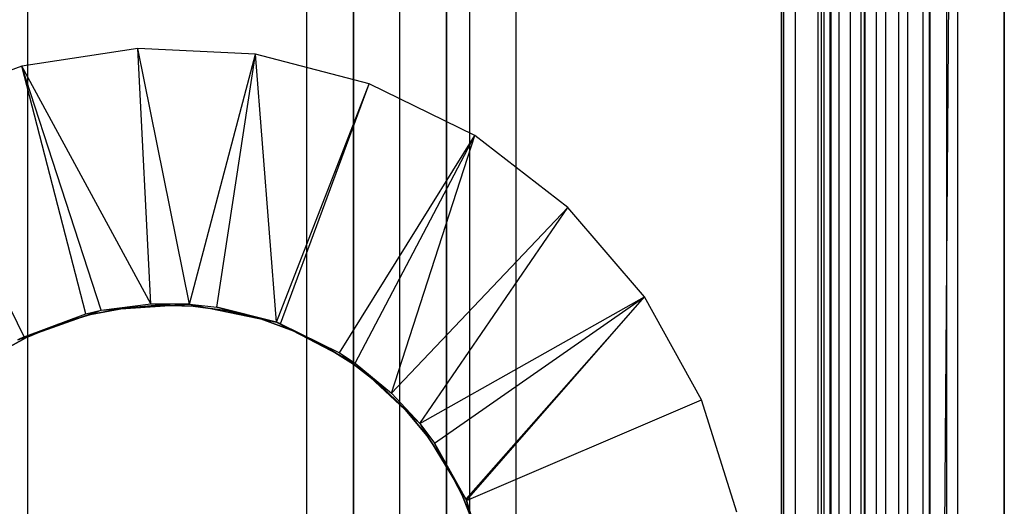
# Model space of a CAD drawing. Extents: x -18 to 18, y -209 to 194.
# Tile 73 of 108: x -3 to 18, y 22 to 32. Entities that reach past the tile are written whole.
import ezdxf

# ---------------------------------------------------------------- set-up
doc = ezdxf.new("R2010")
doc.units = 0
doc.header["$LTSCALE"] = 25.4
doc.layers.get('0').update_dxf_attribs({"linetype": 'CONTINUOUS'})

# ---------------------------------------------------------------- blocks, each defined once
blk = doc.blocks.new('PROFILE_FOCUS_15WB_STL')
at = {"color": 0}
for p, q in [((-3, -207, -42), (-3, 192, -41.992)), ((-3, -207, -37), (-3, 192, -37)), ((-3, -207, -38), (-3, 192, -38)), ((-3, -207, -39.3), (-3, 192, -39.3)), ((-3, -207, -37), (-3, 192, -37)), ((-3, -207, -38), (-3, 192, -38)), ((-3, -207, -39.3), (-3, 192, -39.3)), ((-3, -207, -42), (-3, 192, -41.992)), ((3, -207, -42), (3, 192, -41.992)), ((3, -207, -38), (3, 192, -38)), ((3, -207, -42), (3, 192, -41.992)), ((3, -207, -39.3), (3, 192, -39.3)), ((3, -207, -39.3), (3, 192, -39.3)), ((3, -207, -38), (3, 192, -38)), ((3, -207, -37), (3, 192, -37)), ((3, -207, -37), (3, 192, -37)), ((4, -207, -43), (4, 192, -43)), ((4, -207, -43), (4, 192, -43)), ((4, -207, -44.896), (4, 192, -44.896)), ((4, -207, -44.896), (4, 192, -44.896)), ((4, 192, -42), (4, -207, -42)), ((4, 192, -40.3), (4, -207, -40.3)), ((4, 192, -42), (4, -207, -42)), ((4, 192, -40.3), (4, -207, -40.3)), ((5, -207, -39.3), (5, 192, -39.3)), ((5, -207, -38), (5, 192, -38)), ((5, -207, -38), (5, 192, -38)), ((5, -207, -39.3), (5, 192, -39.3)), ((6, 192, -40.3), (6, -207, -40.3)), ((6, -207, -38), (6, 192, -38)), ((6, 192, -40.3), (6, -207, -40.3)), ((6, -207, -38), (6, 192, -38)), ((13.202, 192, -38), (13.202, -207, -38)), ((13.202, 192, -38), (13.202, -207, -38)), ((13.509, -207, -56.526), (13.509, 192, -56.526)), ((13.509, -207, -58.104), (13.509, 192, -58.104)), ((13.509, -207, -56.526), (13.509, 192, -56.526)), ((13.509, -207, -54.474), (13.509, 192, -54.474)), ((13.509, -207, -58.104), (13.509, 192, -58.104)), ((13.509, -207, -52.896), (13.509, 192, -52.896)), ((13.509, -207, -54.474), (13.509, 192, -54.474)), ((13.509, -207, -52.896), (13.509, 192, -52.896)), ((14, -207, -37), (14, 192, -36.992)), ((14, -207, -37), (14, 192, -36.992)), ((14.058, 192, -42), (14.058, -207, -42)), ((14.058, 192, -42), (14.058, -207, -42)), ((14.123, -207, -57.083), (14.123, 192, -57.083)), ((14.123, -207, -53.917), (14.123, 192, -53.917)), ((14.123, -207, -57.083), (14.123, 192, -57.083)), ((14.123, -207, -53.917), (14.123, 192, -53.917)), ((14.274, -207, -43), (14.274, 192, -43)), ((14.274, -207, -43), (14.274, 192, -43)), ((14.45, -207, -52.551), (14.45, 192, -52.551)), ((14.45, -207, -52.551), (14.45, 192, -52.551)), ((14.69, -207, -58.484), (14.69, 192, -58.484)), ((14.69, -207, -58.484), (14.69, 192, -58.484)), ((14.919, -207, -53.692), (14.919, 192, -53.692)), ((14.919, -207, -53.692), (14.919, 192, -53.692)), ((14.919, -207, -57.308), (14.919, 192, -57.308)), ((14.919, -207, -57.308), (14.919, 192, -57.308)), ((14.996, -207, -68.496), (14.996, 192, -68.496)), ((14.996, -207, -67.5), (14.996, 192, -67.5)), ((14.996, -207, -68.496), (14.996, 192, -68.496)), ((14.996, -207, -67.5), (14.996, 192, -67.5)), ((18, 192, -70.492), (14.996, -207, -70.5)), ((18, 192, -70.492), (14.996, -207, -70.5)), ((14.996, -207, -70.5), (14.996, 192, -70.5)), ((14.996, -207, -70.5), (14.996, 192, -70.5)), ((14.996, -207, -69.5), (14.996, 192, -69.5)), ((14.996, -207, -69.5), (14.996, 192, -69.5)), ((15.452, -207, -52.534), (15.452, 192, -52.534)), ((15.452, -207, -52.534), (15.452, 192, -52.534)), ((15.733, -207, -57.155), (15.733, 192, -57.155)), ((15.733, -207, -53.845), (15.733, 192, -53.845)), ((15.733, -207, -53.845), (15.733, 192, -53.845)), ((15.733, -207, -57.155), (15.733, 192, -57.155)), ((15.924, -207, -58.354), (15.924, 192, -58.354)), ((15.924, -207, -58.354), (15.924, 192, -58.354)), ((16.393, -207, -56.655), (16.393, 192, -56.655)), ((16.393, -207, -54.345), (16.393, 192, -54.345)), ((16.393, -207, -54.345), (16.393, 192, -54.345)), ((16.393, -207, -56.655), (16.393, 192, -56.655)), ((16.404, -207, -52.849), (16.404, 192, -52.849)), ((16.404, -207, -52.849), (16.404, 192, -52.849)), ((16.762, -207, -55.086), (16.762, 192, -55.086)), ((16.762, -207, -55.914), (16.762, 192, -55.914)), ((16.762, -207, -55.086), (16.762, 192, -55.086)), ((16.762, -207, -55.914), (16.762, 192, -55.914)), ((17, -207, -68.496), (17, 192, -68.496)), ((17, -207, -67.5), (17, 192, -67.5)), ((17, -207, -57.736), (17, 192, -57.736)), ((17, -207, -57.736), (17, 192, -57.736)), ((17, -207, -67.5), (17, 192, -67.5)), ((17, -207, -69.5), (17, 192, -69.5)), ((17, -207, -69.5), (17, 192, -69.5)), ((17, -207, -68.496), (17, 192, -68.496)), ((18, -207, -55.5), (18, 192, -55.492)), ((18, -207, -55.5), (18, 192, -55.492)), ((18, 192, -70.492), (18, -207, -70.5)), ((18, 192, -70.492), (18, -207, -70.5)), ((6.5, 77.885, -11), (6.5, -77.885, -11)), ((6.5, 77.885, -11), (6.5, -77.885, -11)), ((14.25, 74.239, -11.5), (14.25, -74.239, -11.5)), ((14.25, 74.239, -10), (14.25, -74.239, -10)), ((14.25, 74.239, -11.5), (14.25, -74.239, -11.5)), ((14.25, 74.239, -10), (14.25, -74.239, -10)), ((13.25, -73.808, -11), (13.25, 73.808, -11)), ((13.25, 73.808, -12.5), (13.25, -70.2, -12.5)), ((13.25, 73.808, -12.5), (13.25, -70.2, -12.5)), ((13.25, -73.808, -11), (13.25, 73.808, -11)), ((16.25, 72, -33), (16.25, -72, -33)), ((16.25, 72, -33), (16.25, -72, -33)), ((16.25, 72, -11.5), (16.25, -72, -11.5)), ((16.25, 72, -11.5), (16.25, -72, -11.5)), ((15.25, -71.655, -32), (15.25, 71.655, -32)), ((15.25, -71.655, -32), (15.25, 71.655, -32)), ((15.25, -70.2, -12.5), (15.25, 71.655, -12.5)), ((15.25, -70.2, -12.5), (15.25, 71.655, -12.5)), ((7.5, -78.579, -10), (7.5, 68.779, -10)), ((7.5, -78.579, -10), (7.5, 68.779, -10)), ((15, 58.734, -61.8), (15, -73.566, -61.8)), ((15, -73.566, -70.5), (15, 58.734, -70.5)), ((15, 58.734, -61.8), (15, -73.566, -61.8)), ((15, -73.566, -70.5), (15, 58.734, -70.5)), ((7.5, 9.986, 0), (7.5, 54.3, 0)), ((7.5, 9.986, 0), (7.5, 54.3, 0)), ((6.5, 53.389, -1), (6.5, 10.897, -1)), ((6.5, 53.389, -1), (6.5, 10.897, -1)), ((-0.633, 31.368, -70.5), (-3.133, 30.985, -70.5)), ((-0.633, 31.368, -70.5), (-3.133, 30.985, -70.5)), ((1.893, 31.24, -70.5), (-0.633, 31.368, -70.5)), ((0.478, 25.868, -62.056), (-0.633, 31.368, -70.5)), ((1.893, 31.24, -70.5), (-0.633, 31.368, -70.5)), ((0.478, 25.868, -62.056), (-0.633, 31.368, -70.5)), ((-0.355, 25.875, -62.056), (-0.633, 31.368, -70.5)), ((-0.355, 25.875, -62.056), (-0.633, 31.368, -70.5)), ((0.478, 25.868, -62.056), (1.893, 31.24, -70.5)), ((0.478, 25.868, -62.056), (1.893, 31.24, -70.5)), ((1.06, 25.804, -62.056), (1.893, 31.24, -70.5)), ((1.06, 25.804, -62.056), (1.893, 31.24, -70.5)), ((4.341, 30.606, -70.5), (1.893, 31.24, -70.5)), ((2.344, 25.48, -62.056), (1.893, 31.24, -70.5)), ((4.341, 30.606, -70.5), (1.893, 31.24, -70.5)), ((2.344, 25.48, -62.056), (1.893, 31.24, -70.5)), ((-3.133, 30.985, -70.5), (-5.505, 30.107, -70.5)), ((-3.133, 30.985, -70.5), (-5.505, 30.107, -70.5)), ((-0.355, 25.875, -62.056), (-3.133, 30.985, -70.5)), ((-1.424, 25.738, -62.056), (-3.133, 30.985, -70.5)), ((-0.355, 25.875, -62.056), (-3.133, 30.985, -70.5)), ((-1.424, 25.738, -62.056), (-3.133, 30.985, -70.5)), ((-1.755, 25.661, -62.056), (-3.133, 30.985, -70.5)), ((-1.755, 25.661, -62.056), (-3.133, 30.985, -70.5)), ((2.344, 25.48, -62.056), (4.341, 30.606, -70.5)), ((2.344, 25.48, -62.056), (4.341, 30.606, -70.5)), ((2.431, 25.449, -62.056), (4.341, 30.606, -70.5)), ((2.431, 25.449, -62.056), (4.341, 30.606, -70.5)), ((6.612, 29.492, -70.5), (4.341, 30.606, -70.5)), ((6.612, 29.492, -70.5), (4.341, 30.606, -70.5)), ((-3.083, 25.169, -62.056), (-5.505, 30.107, -70.5)), ((-3.083, 25.169, -62.056), (-5.505, 30.107, -70.5)), ((3.703, 24.825, -62.056), (6.612, 29.492, -70.5)), ((3.703, 24.825, -62.056), (6.612, 29.492, -70.5)), ((4.037, 24.603, -62.056), (6.612, 29.492, -70.5)), ((4.037, 24.603, -62.056), (6.612, 29.492, -70.5)), ((4.823, 23.958, -62.056), (6.612, 29.492, -70.5)), ((4.823, 23.958, -62.056), (6.612, 29.492, -70.5)), ((8.612, 27.944, -70.5), (6.612, 29.492, -70.5)), ((8.612, 27.944, -70.5), (6.612, 29.492, -70.5)), ((4.823, 23.958, -62.056), (8.612, 27.944, -70.5)), ((4.823, 23.958, -62.056), (8.612, 27.944, -70.5)), ((5.43, 23.302, -62.056), (8.612, 27.944, -70.5)), ((5.43, 23.302, -62.056), (8.612, 27.944, -70.5)), ((10.26, 26.025, -70.5), (8.612, 27.944, -70.5)), ((10.26, 26.025, -70.5), (8.612, 27.944, -70.5)), ((-1.424, 25.738, -61.8), (-0.355, 25.875, -62.056)), ((-1.424, 25.738, -61.8), (-0.355, 25.875, -62.056)), ((-1.424, 25.738, -62.056), (-0.355, 25.875, -62.056)), ((-1.424, 25.738, -62.056), (-0.355, 25.875, -62.056)), ((-1.424, 25.738, -61.8), (0.478, 25.868, -61.8)), ((-1.424, 25.738, -61.8), (0.478, 25.868, -61.8)), ((-0.185, 25.844, -62.056), (-0.924, 25.785, -62.056)), ((-0.924, 25.785, -56.056), (-0.185, 25.844, -56.056)), ((-0.185, 25.844, -62.056), (-0.924, 25.785, -62.056)), ((-0.924, 25.785, -56.056), (-0.185, 25.844, -56.056)), ((0.478, 25.868, -61.8), (-0.355, 25.875, -62.056)), ((-0.355, 25.875, -62.056), (0.478, 25.868, -62.056)), ((0.478, 25.868, -61.8), (-0.355, 25.875, -62.056)), ((-0.355, 25.875, -62.056), (0.478, 25.868, -62.056)), ((0.555, 25.824, -62.056), (-0.185, 25.844, -62.056)), ((-0.185, 25.844, -62.056), (-0.185, 25.844, -56.056)), ((-0.185, 25.844, -56.056), (0.555, 25.824, -56.056)), ((-0.185, 25.844, -62.056), (-0.185, 25.844, -56.056)), ((0.555, 25.824, -62.056), (-0.185, 25.844, -62.056)), ((-0.185, 25.844, -56.056), (0.555, 25.824, -56.056)), ((0.478, 25.868, -61.8), (2.344, 25.48, -61.8)), ((0.478, 25.868, -61.8), (2.344, 25.48, -61.8)), ((0.478, 25.868, -61.8), (1.06, 25.804, -62.056)), ((0.478, 25.868, -61.8), (1.06, 25.804, -62.056)), ((0.478, 25.868, -61.8), (0.478, 25.868, -62.056)), ((0.478, 25.868, -62.056), (1.06, 25.804, -62.056)), ((0.478, 25.868, -61.8), (0.478, 25.868, -62.056)), ((0.478, 25.868, -62.056), (1.06, 25.804, -62.056)), ((5.43, 23.302, -62.056), (10.26, 26.025, -70.5)), ((5.43, 23.302, -62.056), (10.26, 26.025, -70.5)), ((5.745, 22.883, -62.056), (10.26, 26.025, -70.5)), ((5.745, 22.883, -62.056), (10.26, 26.025, -70.5)), ((6.42, 21.673, -62.056), (10.26, 26.025, -70.5)), ((6.42, 21.673, -62.056), (10.26, 26.025, -70.5)), ((6.433, 21.645, -62.056), (10.26, 26.025, -70.5)), ((6.433, 21.645, -62.056), (10.26, 26.025, -70.5)), ((11.487, 23.814, -70.5), (10.26, 26.025, -70.5)), ((11.487, 23.814, -70.5), (10.26, 26.025, -70.5)), ((-3.22, 25.099, -61.8), (-1.424, 25.738, -61.8)), ((-3.22, 25.099, -61.8), (-1.424, 25.738, -61.8)), ((-3.083, 25.169, -62.056), (-1.424, 25.738, -61.8)), ((-3.083, 25.169, -62.056), (-1.424, 25.738, -61.8)), ((-3.083, 25.169, -62.056), (-1.755, 25.661, -62.056)), ((-3.083, 25.169, -62.056), (-1.755, 25.661, -62.056)), ((-1.652, 25.647, -62.056), (-2.362, 25.433, -62.056)), ((-2.362, 25.433, -56.056), (-1.652, 25.647, -56.056)), ((-1.652, 25.647, -62.056), (-2.362, 25.433, -62.056)), ((-2.362, 25.433, -56.056), (-1.652, 25.647, -56.056)), ((-1.755, 25.661, -62.056), (-1.424, 25.738, -61.8)), ((-1.755, 25.661, -62.056), (-1.424, 25.738, -61.8)), ((-1.755, 25.661, -62.056), (-1.424, 25.738, -62.056)), ((-1.755, 25.661, -62.056), (-1.424, 25.738, -62.056)), ((-0.924, 25.785, -62.056), (-1.652, 25.647, -62.056)), ((-1.652, 25.647, -56.056), (-0.924, 25.785, -56.056)), ((-0.924, 25.785, -62.056), (-1.652, 25.647, -62.056)), ((-1.652, 25.647, -56.056), (-0.924, 25.785, -56.056)), ((-1.652, 25.647, -62.056), (-1.652, 25.647, -56.056)), ((-1.652, 25.647, -62.056), (-1.652, 25.647, -56.056)), ((-1.424, 25.738, -61.8), (-1.424, 25.738, -62.056)), ((-1.424, 25.738, -61.8), (-1.424, 25.738, -62.056)), ((-0.924, 25.785, -62.056), (-0.924, 25.785, -56.056)), ((-0.924, 25.785, -62.056), (-0.924, 25.785, -56.056)), ((1.29, 25.726, -62.056), (0.555, 25.824, -62.056)), ((0.555, 25.824, -62.056), (0.555, 25.824, -56.056)), ((0.555, 25.824, -56.056), (1.29, 25.726, -56.056)), ((0.555, 25.824, -62.056), (0.555, 25.824, -56.056)), ((1.29, 25.726, -62.056), (0.555, 25.824, -62.056)), ((0.555, 25.824, -56.056), (1.29, 25.726, -56.056)), ((2.344, 25.48, -61.8), (1.06, 25.804, -62.056)), ((1.06, 25.804, -62.056), (2.344, 25.48, -62.056)), ((2.344, 25.48, -61.8), (1.06, 25.804, -62.056)), ((1.06, 25.804, -62.056), (2.344, 25.48, -62.056)), ((2.01, 25.55, -62.056), (1.29, 25.726, -62.056)), ((1.29, 25.726, -62.056), (1.29, 25.726, -56.056)), ((1.29, 25.726, -56.056), (2.01, 25.55, -56.056)), ((1.29, 25.726, -62.056), (1.29, 25.726, -56.056)), ((2.01, 25.55, -62.056), (1.29, 25.726, -62.056)), ((1.29, 25.726, -56.056), (2.01, 25.55, -56.056)), ((-2.362, 25.433, -62.056), (-3.045, 25.145, -62.056)), ((-3.045, 25.145, -56.056), (-2.362, 25.433, -56.056)), ((-2.362, 25.433, -62.056), (-3.045, 25.145, -62.056)), ((-3.045, 25.145, -56.056), (-2.362, 25.433, -56.056)), ((-2.362, 25.433, -62.056), (-2.362, 25.433, -56.056)), ((-2.362, 25.433, -62.056), (-2.362, 25.433, -56.056)), ((2.707, 25.298, -62.056), (2.01, 25.55, -62.056)), ((2.01, 25.55, -62.056), (2.01, 25.55, -56.056)), ((2.01, 25.55, -56.056), (2.707, 25.298, -56.056)), ((2.01, 25.55, -62.056), (2.01, 25.55, -56.056)), ((2.707, 25.298, -62.056), (2.01, 25.55, -62.056)), ((2.01, 25.55, -56.056), (2.707, 25.298, -56.056)), ((2.344, 25.48, -61.8), (4.037, 24.603, -61.8)), ((2.344, 25.48, -61.8), (2.344, 25.48, -62.056)), ((2.344, 25.48, -62.056), (2.431, 25.449, -62.056)), ((2.431, 25.449, -62.056), (2.344, 25.48, -61.8)), ((2.431, 25.449, -62.056), (2.344, 25.48, -61.8)), ((2.344, 25.48, -61.8), (4.037, 24.603, -61.8)), ((2.344, 25.48, -61.8), (2.344, 25.48, -62.056)), ((2.344, 25.48, -62.056), (2.431, 25.449, -62.056)), ((2.431, 25.449, -62.056), (4.037, 24.603, -61.8)), ((2.431, 25.449, -62.056), (4.037, 24.603, -61.8)), ((2.431, 25.449, -62.056), (3.703, 24.825, -62.056)), ((2.431, 25.449, -62.056), (3.703, 24.825, -62.056)), ((3.373, 24.974, -62.056), (2.707, 25.298, -62.056)), ((2.707, 25.298, -62.056), (2.707, 25.298, -56.056)), ((2.707, 25.298, -56.056), (3.373, 24.974, -56.056)), ((2.707, 25.298, -62.056), (2.707, 25.298, -56.056)), ((3.373, 24.974, -62.056), (2.707, 25.298, -62.056)), ((2.707, 25.298, -56.056), (3.373, 24.974, -56.056)), ((-3.045, 25.145, -62.056), (-3.693, 24.786, -62.056)), ((-3.693, 24.786, -56.056), (-3.045, 25.145, -56.056)), ((-3.045, 25.145, -62.056), (-3.693, 24.786, -62.056)), ((-3.693, 24.786, -56.056), (-3.045, 25.145, -56.056)), ((-3.22, 25.099, -62.056), (-3.083, 25.169, -62.056)), ((-3.083, 25.169, -62.056), (-3.22, 25.099, -61.8)), ((-3.083, 25.169, -62.056), (-3.22, 25.099, -61.8)), ((-3.22, 25.099, -62.056), (-3.083, 25.169, -62.056)), ((-3.045, 25.145, -62.056), (-3.045, 25.145, -56.056)), ((-3.045, 25.145, -62.056), (-3.045, 25.145, -56.056)), ((4.002, 24.581, -62.056), (3.373, 24.974, -62.056)), ((3.373, 24.974, -62.056), (3.373, 24.974, -56.056)), ((3.373, 24.974, -56.056), (4.002, 24.581, -56.056)), ((3.373, 24.974, -62.056), (3.373, 24.974, -56.056)), ((4.002, 24.581, -62.056), (3.373, 24.974, -62.056)), ((3.373, 24.974, -56.056), (4.002, 24.581, -56.056)), ((3.703, 24.825, -62.056), (4.037, 24.603, -61.8)), ((3.703, 24.825, -62.056), (4.037, 24.603, -61.8)), ((3.703, 24.825, -62.056), (4.037, 24.603, -62.056)), ((3.703, 24.825, -62.056), (4.037, 24.603, -62.056)), ((4.585, 24.124, -62.056), (4.002, 24.581, -62.056)), ((4.002, 24.581, -62.056), (4.002, 24.581, -56.056)), ((4.002, 24.581, -56.056), (4.585, 24.124, -56.056)), ((4.002, 24.581, -62.056), (4.002, 24.581, -56.056)), ((4.585, 24.124, -62.056), (4.002, 24.581, -62.056)), ((4.002, 24.581, -56.056), (4.585, 24.124, -56.056)), ((4.037, 24.603, -61.8), (5.43, 23.302, -61.8)), ((4.037, 24.603, -61.8), (5.43, 23.302, -61.8)), ((4.037, 24.603, -61.8), (4.823, 23.958, -62.056)), ((4.037, 24.603, -61.8), (4.823, 23.958, -62.056)), ((4.037, 24.603, -61.8), (4.037, 24.603, -62.056)), ((4.037, 24.603, -62.056), (4.823, 23.958, -62.056)), ((4.037, 24.603, -61.8), (4.037, 24.603, -62.056)), ((4.037, 24.603, -62.056), (4.823, 23.958, -62.056)), ((5.115, 23.607, -62.056), (4.585, 24.124, -62.056)), ((4.585, 24.124, -62.056), (4.585, 24.124, -56.056)), ((4.585, 24.124, -56.056), (5.115, 23.607, -56.056)), ((4.585, 24.124, -62.056), (4.585, 24.124, -56.056)), ((5.115, 23.607, -62.056), (4.585, 24.124, -62.056)), ((4.585, 24.124, -56.056), (5.115, 23.607, -56.056)), ((5.43, 23.302, -61.8), (4.823, 23.958, -62.056)), ((4.823, 23.958, -62.056), (5.43, 23.302, -62.056)), ((5.43, 23.302, -61.8), (4.823, 23.958, -62.056)), ((4.823, 23.958, -62.056), (5.43, 23.302, -62.056)), ((6.433, 21.645, -62.056), (11.487, 23.814, -70.5)), ((6.433, 21.645, -62.056), (11.487, 23.814, -70.5)), ((12.244, 21.4, -70.5), (11.487, 23.814, -70.5)), ((12.244, 21.4, -70.5), (11.487, 23.814, -70.5)), ((5.588, 23.036, -62.056), (5.115, 23.607, -62.056)), ((5.115, 23.607, -62.056), (5.115, 23.607, -56.056)), ((5.115, 23.607, -56.056), (5.588, 23.036, -56.056)), ((5.115, 23.607, -62.056), (5.115, 23.607, -56.056)), ((5.588, 23.036, -62.056), (5.115, 23.607, -62.056)), ((5.115, 23.607, -56.056), (5.588, 23.036, -56.056)), ((5.43, 23.302, -61.8), (6.42, 21.673, -61.8)), ((5.43, 23.302, -61.8), (6.42, 21.673, -61.8)), ((5.43, 23.302, -61.8), (5.745, 22.883, -62.056)), ((5.43, 23.302, -61.8), (5.745, 22.883, -62.056)), ((5.43, 23.302, -61.8), (5.43, 23.302, -62.056)), ((5.43, 23.302, -62.056), (5.745, 22.883, -62.056)), ((5.43, 23.302, -61.8), (5.43, 23.302, -62.056)), ((5.43, 23.302, -62.056), (5.745, 22.883, -62.056)), ((5.998, 22.419, -62.056), (5.588, 23.036, -62.056)), ((5.588, 23.036, -62.056), (5.588, 23.036, -56.056)), ((5.588, 23.036, -56.056), (5.998, 22.419, -56.056)), ((5.588, 23.036, -62.056), (5.588, 23.036, -56.056)), ((5.998, 22.419, -62.056), (5.588, 23.036, -62.056)), ((5.588, 23.036, -56.056), (5.998, 22.419, -56.056)), ((6.42, 21.673, -61.8), (5.745, 22.883, -62.056)), ((5.745, 22.883, -62.056), (6.42, 21.673, -62.056)), ((6.42, 21.673, -61.8), (5.745, 22.883, -62.056)), ((5.745, 22.883, -62.056), (6.42, 21.673, -62.056)), ((6.34, 21.761, -62.056), (5.998, 22.419, -62.056)), ((5.998, 22.419, -62.056), (5.998, 22.419, -56.056)), ((5.998, 22.419, -56.056), (6.34, 21.761, -56.056)), ((5.998, 22.419, -62.056), (5.998, 22.419, -56.056)), ((6.34, 21.761, -62.056), (5.998, 22.419, -62.056)), ((5.998, 22.419, -56.056), (6.34, 21.761, -56.056)), ((6.61, 21.071, -62.056), (6.34, 21.761, -62.056)), ((6.34, 21.761, -62.056), (6.34, 21.761, -56.056)), ((6.34, 21.761, -56.056), (6.61, 21.071, -56.056)), ((6.34, 21.761, -62.056), (6.34, 21.761, -56.056)), ((6.61, 21.071, -62.056), (6.34, 21.761, -62.056)), ((6.34, 21.761, -56.056), (6.61, 21.071, -56.056)), ((6.42, 21.673, -61.8), (6.935, 19.837, -61.8)), ((6.433, 21.645, -62.056), (6.42, 21.673, -61.8)), ((6.42, 21.673, -61.8), (6.935, 19.837, -61.8)), ((6.42, 21.673, -61.8), (6.42, 21.673, -62.056)), ((6.42, 21.673, -62.056), (6.433, 21.645, -62.056)), ((6.433, 21.645, -62.056), (6.935, 19.837, -61.8)), ((6.433, 21.645, -62.056), (6.857, 20.293, -62.056)), ((6.433, 21.645, -62.056), (6.935, 19.837, -61.8)), ((6.433, 21.645, -62.056), (6.857, 20.293, -62.056))]:
    blk.add_line(p, q, dxfattribs=at)

msp = doc.modelspace()

# ---------------------------------------------------------------- block references
at = {"color": 0}
msp.add_blockref('PROFILE_FOCUS_15WB_STL', (0, 0), dxfattribs=at)

doc.saveas('drawing.dxf')
